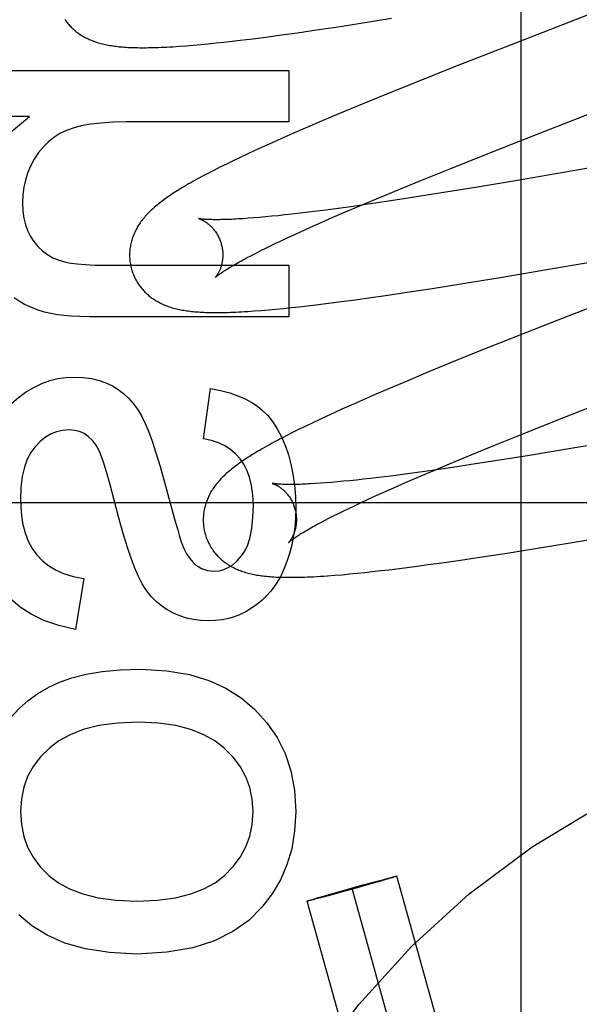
# Model space of a CAD drawing. Header units: inches. Extents: x 0 to 207, y 0 to 134.
# Tile 25 of 78: x 71.943 to 72.063, y 66.836 to 67.047. Entities that reach past the tile are written whole.
import ezdxf

# ---------------------------------------------------------------- set-up
doc = ezdxf.new("R2010")
doc.units = ezdxf.units.IN
doc.header["$LTSCALE"] = 11.383625
doc.header["$MEASUREMENT"] = 0
doc.linetypes.add('HIDDEN', pattern=[0.2, 0.1, -0.1])
doc.layers.add('DEFAULT_2', color=8, linetype='HIDDEN')
doc.layers.add('RIGHTHAND_DOOR_ASSEMBLY', color=7, linetype='CONTINUOUS')

msp = doc.modelspace()

# ---------------------------------------------------------------- linework, layer by layer
at = {"layer": 'DEFAULT_2', "color": 8, "linetype": 'HIDDEN'}
for p, q in [((72.0502, 66.63872), (72.0502, 67.24353)), ((72.08786, 67.05682), (72.04807, 67.04139)), ((72.01045, 67.04518), (72.0158, 67.046)), ((72.0158, 67.046), (72.02241, 67.04705)), ((71.99831, 67.04342), (72.00224, 67.04397)), ((72.00224, 67.04397), (72.00629, 67.04455)), ((72.00629, 67.04455), (72.01045, 67.04518)), ((71.9831, 67.0416), (71.98475, 67.04176)), ((71.98475, 67.04176), (71.98645, 67.04195)), ((71.98645, 67.04195), (71.98818, 67.04214)), ((71.98818, 67.04214), (71.98994, 67.04235)), ((71.98994, 67.04235), (71.99265, 67.04268)), ((71.99265, 67.04268), (71.99544, 67.04304)), ((71.99544, 67.04304), (71.99831, 67.04342)), ((71.97687, 67.04106), (71.97833, 67.04117)), ((71.97833, 67.04117), (71.97987, 67.0413)), ((71.97987, 67.0413), (71.98147, 67.04144)), ((71.98147, 67.04144), (71.9831, 67.0416)), ((72.04807, 67.04139), (72.03594, 67.03663)), ((71.93518, 67.03588), (72.00038, 67.03588)), ((72.00038, 67.03588), (72.00038, 67.02483)), ((72.03594, 67.03663), (72.02738, 67.03322)), ((72.02738, 67.03322), (72.02115, 67.03071)), ((72.02115, 67.03071), (72.01612, 67.02865)), ((72.01612, 67.02865), (72.01126, 67.02663)), ((72.05289, 67.02191), (72.06735, 67.02754)), ((71.94476, 67.026), (71.93518, 67.026)), ((72.00749, 67.02504), (72.00385, 67.02348)), ((72.01126, 67.02663), (72.00749, 67.02504)), ((72.00038, 67.02483), (71.96545, 67.02483)), ((72.00385, 67.02348), (72.0012, 67.02234)), ((72.11079, 67.02293), (72.04944, 67.0123)), ((71.99864, 67.02121), (71.99614, 67.02009)), ((72.0012, 67.02234), (71.99864, 67.02121)), ((72.04312, 67.01807), (72.05289, 67.02191)), ((71.99296, 67.01864), (71.99142, 67.01792)), ((71.99453, 67.01936), (71.99296, 67.01864)), ((71.99614, 67.02009), (71.99453, 67.01936)), ((71.98843, 67.0165), (71.98698, 67.01579)), ((71.98991, 67.01721), (71.98843, 67.0165)), ((71.99142, 67.01792), (71.98991, 67.01721)), ((72.03473, 67.01472), (72.04312, 67.01807)), ((71.98426, 67.01443), (71.98302, 67.01379)), ((71.98558, 67.0151), (71.98426, 67.01443)), ((71.98698, 67.01579), (71.98558, 67.0151)), ((72.02868, 67.01228), (72.03473, 67.01472)), ((72.02382, 67.01029), (72.02868, 67.01228)), ((72.04944, 67.0123), (72.04038, 67.01078)), ((72.01916, 67.00836), (72.02382, 67.01029)), ((72.04038, 67.01078), (72.03272, 67.00954)), ((72.01558, 67.00685), (72.01916, 67.00836)), ((72.0264, 67.00854), (72.02133, 67.00777)), ((72.03272, 67.00954), (72.0264, 67.00854)), ((72.00831, 67.00594), (72.00577, 67.00561)), ((72.01094, 67.00629), (72.00831, 67.00594)), ((72.01366, 67.00666), (72.01094, 67.00629)), ((72.01216, 67.00539), (72.01558, 67.00685)), ((72.01742, 67.0072), (72.01366, 67.00666)), ((72.02133, 67.00777), (72.01742, 67.0072)), ((71.99165, 67.00416), (71.99054, 67.00408)), ((71.99283, 67.00424), (71.99165, 67.00416)), ((71.99406, 67.00435), (71.99283, 67.00424)), ((71.99534, 67.00446), (71.99406, 67.00435)), ((71.99668, 67.00459), (71.99534, 67.00446)), ((71.99807, 67.00473), (71.99668, 67.00459)), ((71.99951, 67.00488), (71.99807, 67.00473)), ((72.00101, 67.00504), (71.99951, 67.00488)), ((72.00334, 67.00532), (72.00101, 67.00504)), ((72.00577, 67.00561), (72.00334, 67.00532)), ((72.00732, 67.00328), (72.00969, 67.00432)), ((72.00969, 67.00432), (72.01216, 67.00539)), ((72.00287, 67.00129), (72.00504, 67.00227)), ((72.00504, 67.00227), (72.00732, 67.00328)), ((71.99885, 66.99942), (72.00014, 67.00003)), ((72.00014, 67.00003), (72.00148, 67.00065)), ((72.00148, 67.00065), (72.00287, 67.00129)), ((72.05733, 66.99345), (72.10203, 67.00123)), ((71.99421, 66.99716), (71.99529, 66.9977)), ((71.99529, 66.9977), (71.99642, 66.99826)), ((71.99642, 66.99826), (71.99761, 66.99883)), ((71.99761, 66.99883), (71.99885, 66.99942)), ((71.99131, 66.99566), (71.99222, 66.99614)), ((71.99222, 66.99614), (71.99319, 66.99664)), ((71.99319, 66.99664), (71.99421, 66.99716)), ((71.96422, 66.99408), (72.00038, 66.99408)), ((72.00038, 66.99408), (72.00038, 66.98303)), ((72.04567, 66.99148), (72.05733, 66.99345)), ((72.03772, 66.99018), (72.04567, 66.99148)), ((72.02575, 66.98831), (72.0311, 66.98913)), ((72.0311, 66.98913), (72.03772, 66.99018)), ((72.07713, 66.98976), (72.0581, 66.98235)), ((72.01458, 66.98669), (72.01753, 66.98711)), ((72.01753, 66.98711), (72.02158, 66.98769)), ((72.02158, 66.98769), (72.02575, 66.98831)), ((71.9976, 66.98468), (71.99925, 66.98484)), ((71.99925, 66.98484), (72.00092, 66.98501)), ((72.00092, 66.98501), (72.00263, 66.9852)), ((72.00263, 66.9852), (72.00437, 66.98539)), ((72.00437, 66.98539), (72.00614, 66.9856)), ((72.00614, 66.9856), (72.00888, 66.98594)), ((72.00888, 66.98594), (72.01169, 66.98631)), ((72.01169, 66.98631), (72.01458, 66.98669)), ((72.00038, 66.98303), (71.95999, 66.98303)), ((71.99294, 66.98429), (71.99442, 66.9844)), ((71.99442, 66.9844), (71.99598, 66.98453)), ((71.99598, 66.98453), (71.9976, 66.98468)), ((72.0581, 66.98235), (72.04827, 66.97847)), ((72.04827, 66.97847), (72.04085, 66.9755)), ((72.04085, 66.9755), (72.03469, 66.973)), ((72.03469, 66.973), (72.02972, 66.97095)), ((72.02972, 66.97095), (72.02587, 66.96934)), ((72.02587, 66.96934), (72.02214, 66.96776)), ((71.98209, 66.95687), (71.98356, 66.96768)), ((72.01942, 66.9666), (72.01678, 66.96545)), ((72.02214, 66.96776), (72.01942, 66.9666)), ((72.01421, 66.96432), (72.01172, 66.96321)), ((72.01678, 66.96545), (72.01421, 66.96432)), ((72.05877, 66.96122), (72.06852, 66.96505)), ((72.00853, 66.96175), (72.00699, 66.96103)), ((72.01011, 66.96247), (72.00853, 66.96175)), ((72.01172, 66.96321), (72.01011, 66.96247)), ((72.00404, 66.95962), (72.0026, 66.95892)), ((72.0055, 66.96032), (72.00404, 66.95962)), ((72.00699, 66.96103), (72.0055, 66.96032)), ((72.0504, 66.95788), (72.05877, 66.96122)), ((72.00118, 66.95822), (71.99982, 66.95752)), ((72.0026, 66.95892), (72.00118, 66.95822)), ((72.04436, 66.95544), (72.0504, 66.95788)), ((72.03951, 66.95346), (72.04436, 66.95544)), ((72.07115, 66.95651), (72.06086, 66.95477)), ((72.03486, 66.95153), (72.03951, 66.95346)), ((72.052, 66.95331), (72.04558, 66.95228)), ((72.06086, 66.95477), (72.052, 66.95331)), ((72.0313, 66.95003), (72.03486, 66.95153)), ((72.04042, 66.95148), (72.03545, 66.95073)), ((72.04558, 66.95228), (72.04042, 66.95148)), ((72.02272, 66.94897), (72.02025, 66.94866)), ((72.02528, 66.9493), (72.02272, 66.94897)), ((72.02794, 66.94966), (72.02528, 66.9493)), ((72.02788, 66.94857), (72.0313, 66.95003)), ((72.03162, 66.95018), (72.02794, 66.94966)), ((72.03545, 66.95073), (72.03162, 66.95018)), ((71.97371, 66.94759), (71.97602, 66.93916)), ((72.00716, 66.94734), (72.00606, 66.94727)), ((72.00831, 66.94743), (72.00716, 66.94734)), ((72.00952, 66.94753), (72.00831, 66.94743)), ((72.01078, 66.94764), (72.00952, 66.94753)), ((72.0121, 66.94776), (72.01078, 66.94764)), ((72.01347, 66.9479), (72.0121, 66.94776)), ((72.01489, 66.94804), (72.01347, 66.9479)), ((72.01636, 66.94821), (72.01489, 66.94804)), ((72.01788, 66.94838), (72.01636, 66.94821)), ((72.02025, 66.94866), (72.01788, 66.94838)), ((72.02305, 66.94647), (72.02542, 66.9475)), ((72.02542, 66.9475), (72.02788, 66.94857)), ((72.01862, 66.94447), (72.02078, 66.94545)), ((72.02078, 66.94545), (72.02305, 66.94647)), ((72.4004, 66.94313), (71.9004, 66.94313)), ((72.01337, 66.94202), (72.01461, 66.94261)), ((72.01461, 66.94261), (72.01589, 66.94322)), ((72.01589, 66.94322), (72.01723, 66.94384)), ((72.01723, 66.94384), (72.01862, 66.94447)), ((72.00998, 66.94036), (72.01105, 66.94089)), ((72.01105, 66.94089), (72.01219, 66.94145)), ((72.01219, 66.94145), (72.01337, 66.94202)), ((72.00709, 66.93886), (72.00799, 66.93934)), ((72.00799, 66.93934), (72.00896, 66.93984)), ((72.00896, 66.93984), (72.00998, 66.94036)), ((72.06118, 66.93465), (72.07161, 66.9364)), ((72.05327, 66.93335), (72.06118, 66.93465)), ((72.04136, 66.93149), (72.04669, 66.93231)), ((72.04669, 66.93231), (72.05327, 66.93335)), ((72.02737, 66.9295), (72.03024, 66.92989)), ((72.03024, 66.92989), (72.03319, 66.9303)), ((72.03319, 66.9303), (72.03722, 66.93087)), ((72.03722, 66.93087), (72.04136, 66.93149)), ((72.01019, 66.92761), (72.01178, 66.92774)), ((72.01178, 66.92774), (72.01338, 66.92789)), ((72.01338, 66.92789), (72.015, 66.92804)), ((72.015, 66.92804), (72.01665, 66.92821)), ((72.01665, 66.92821), (72.01835, 66.9284)), ((72.01835, 66.9284), (72.02009, 66.9286)), ((72.02009, 66.9286), (72.02186, 66.9288)), ((72.02186, 66.9288), (72.02458, 66.92914)), ((72.02458, 66.92914), (72.02737, 66.9295)), ((71.95636, 66.92691), (71.95464, 66.91599)), ((72.01903, 66.86195), (72.02072, 66.8624)), ((72.02121, 66.86236), (72.0198, 66.86195)), ((72.02072, 66.8624), (72.02171, 66.86266)), ((72.02199, 66.86259), (72.02121, 66.86236)), ((72.02171, 66.86266), (72.0223, 66.86281)), ((72.02253, 66.86276), (72.02199, 66.86259)), ((72.0223, 66.86281), (72.02269, 66.86291)), ((72.02281, 66.86284), (72.02253, 66.86276)), ((72.02269, 66.86291), (72.02294, 66.86297)), ((72.02304, 66.86291), (72.02281, 66.86284)), ((72.02294, 66.86297), (72.02309, 66.86301)), ((72.02317, 66.86295), (72.02304, 66.86291)), ((72.02328, 66.86299), (72.02317, 66.86295)), ((72.06241, 66.72341), (72.02357, 66.8631)), ((72.00972, 66.85937), (72.01282, 66.86024)), ((72.01505, 66.86061), (72.01161, 66.85965)), ((72.01282, 66.86024), (72.01626, 66.86119)), ((72.05278, 66.72073), (72.01393, 66.86042)), ((72.01814, 66.86148), (72.01505, 66.86061)), ((72.01626, 66.86119), (72.01903, 66.86195)), ((72.0198, 66.86195), (72.01814, 66.86148)), ((72.00506, 66.85801), (72.00534, 66.85809)), ((72.00534, 66.85809), (72.00588, 66.85825)), ((72.00616, 66.85819), (72.00557, 66.85803)), ((72.00588, 66.85825), (72.00666, 66.85848)), ((72.00714, 66.85844), (72.00616, 66.85819)), ((72.00666, 66.85848), (72.00807, 66.85889)), ((72.00884, 66.8589), (72.00714, 66.85844)), ((72.00807, 66.85889), (72.00972, 66.85937)), ((72.01161, 66.85965), (72.00884, 66.8589)), ((72.04314, 66.71805), (72.0043, 66.85774)), ((72.00458, 66.85785), (72.0047, 66.85789)), ((72.0047, 66.85789), (72.00483, 66.85793)), ((72.00493, 66.85787), (72.00478, 66.85784)), ((72.00483, 66.85793), (72.00506, 66.85801)), ((72.00518, 66.85793), (72.00493, 66.85787)), ((72.00557, 66.85803), (72.00518, 66.85793))]:
    msp.add_line(p, q, dxfattribs=at)
for points in [[(71.95231, 67.04684), (71.95247, 67.04661), (71.95263, 67.04639), (71.9528, 67.04617), (71.95297, 67.04596), (71.95315, 67.04575), (71.95333, 67.04554), (71.95351, 67.04535), (71.9537, 67.04515), (71.95389, 67.04496), (71.95409, 67.04478), (71.95429, 67.0446), (71.95449, 67.04442), (71.9547, 67.04425), (71.95491, 67.04409), (71.95513, 67.04392), (71.95535, 67.04377), (71.95558, 67.04361), (71.95581, 67.04346), (71.95605, 67.04331), (71.95629, 67.04317), (71.95654, 67.04303), (71.95679, 67.04289), (71.95705, 67.04277), (71.9573, 67.04264), (71.95757, 67.04252), (71.95783, 67.04241), (71.9581, 67.0423), (71.95838, 67.04219), (71.95865, 67.04209), (71.95893, 67.04199), (71.95922, 67.0419), (71.95951, 67.04181), (71.9598, 67.04172), (71.9601, 67.04164), (71.9604, 67.04157), (71.96071, 67.04149), (71.96102, 67.04143), (71.96133, 67.04136), (71.96165, 67.0413), (71.96197, 67.04124), (71.96229, 67.04119), (71.96262, 67.04114), (71.96296, 67.04109), (71.9633, 67.04105), (71.96364, 67.04101), (71.964, 67.04097), (71.96435, 67.04094), (71.96472, 67.04091), (71.96509, 67.04088), (71.96547, 67.04085), (71.96586, 67.04083), (71.96625, 67.04081), (71.96666, 67.04079), (71.96707, 67.04078), (71.9675, 67.04077), (71.96793, 67.04076), (71.96838, 67.04075), (71.96884, 67.04075), (71.96931, 67.04075), (71.96979, 67.04075), (71.97029, 67.04076), (71.9708, 67.04077), (71.97133, 67.04078), (71.97187, 67.0408), (71.97243, 67.04082), (71.973, 67.04084), (71.9736, 67.04087), (71.97421, 67.0409), (71.97484, 67.04093), (71.9755, 67.04097), (71.97687, 67.04106)], [(71.93371, 67.00531), (71.93406, 67.0096), (71.93497, 67.01351), (71.93642, 67.01697), (71.93849, 67.02014), (71.94128, 67.02317), (71.94476, 67.026)], [(71.95268, 67.02299), (71.95127, 67.02232), (71.94998, 67.02151), (71.9488, 67.02059), (71.94772, 67.01952), (71.9467, 67.01827), (71.94576, 67.01685)], [(71.96545, 67.02483), (71.96259, 67.02477), (71.96003, 67.0246), (71.95779, 67.02433), (71.95583, 67.02397), (71.95412, 67.02352), (71.95268, 67.02299)], [(71.94576, 67.01685), (71.94497, 67.01537), (71.94434, 67.01387), (71.94385, 67.01237), (71.94351, 67.01083), (71.9433, 67.00921), (71.94323, 67.00752)], [(71.98302, 67.01379), (71.98244, 67.01349), (71.98187, 67.01319), (71.98133, 67.01289), (71.9808, 67.01261), (71.9803, 67.01233), (71.97981, 67.01206), (71.97933, 67.01179), (71.97888, 67.01153), (71.97844, 67.01127), (71.97801, 67.01102), (71.97759, 67.01078), (71.97719, 67.01054), (71.9768, 67.0103), (71.97643, 67.01006), (71.97606, 67.00983), (71.9757, 67.0096), (71.97536, 67.00938), (71.97502, 67.00915), (71.97469, 67.00893), (71.97437, 67.00871), (71.97406, 67.0085), (71.97376, 67.00828), (71.97346, 67.00807), (71.97317, 67.00785), (71.97289, 67.00764), (71.97262, 67.00743), (71.97235, 67.00721), (71.97209, 67.007), (71.97183, 67.00679), (71.97158, 67.00657)], [(71.94323, 67.00752), (71.94331, 67.00577), (71.94353, 67.00417), (71.94389, 67.00273), (71.94437, 67.00142), (71.94496, 67.00023), (71.94567, 66.99916)], [(71.97158, 67.00657), (71.97134, 67.00636), (71.9711, 67.00614), (71.97086, 67.00593), (71.97063, 67.00571), (71.97041, 67.00549), (71.97019, 67.00527), (71.96998, 67.00505), (71.96977, 67.00482), (71.96957, 67.0046), (71.96938, 67.00437), (71.96919, 67.00414), (71.969, 67.00391), (71.96882, 67.00368), (71.96865, 67.00345), (71.96848, 67.00321), (71.96832, 67.00297), (71.96816, 67.00273), (71.96801, 67.00249), (71.96787, 67.00225), (71.96773, 67.002), (71.96759, 67.00175), (71.96747, 67.0015), (71.96735, 67.00125), (71.96723, 67.001), (71.96713, 67.00076), (71.96702, 67.00051), (71.96693, 67.00025), (71.96684, 67), (71.96675, 66.99975), (71.96668, 66.99949), (71.9666, 66.99923), (71.96654, 66.99897), (71.96648, 66.99871), (71.96642, 66.99844), (71.96637, 66.99817), (71.96633, 66.9979), (71.96629, 66.99763), (71.96626, 66.99736), (71.96624, 66.99709), (71.96622, 66.99681), (71.96621, 66.99654), (71.96621, 66.99626), (71.96621, 66.99599), (71.96622, 66.99571), (71.96624, 66.99543), (71.96626, 66.99516), (71.96629, 66.99488), (71.96633, 66.9946), (71.96638, 66.99433), (71.96643, 66.99405), (71.96649, 66.99378), (71.96655, 66.99351), (71.96661, 66.99328)], [(71.98104, 67.0041), (71.98103, 67.0041), (71.98102, 67.00411), (71.98102, 67.00411), (71.98104, 67.0041), (71.98106, 67.0041), (71.98109, 67.00409), (71.98113, 67.00407), (71.98117, 67.00406), (71.98122, 67.00404), (71.98128, 67.00402), (71.98134, 67.004), (71.98141, 67.00397), (71.98148, 67.00394), (71.98156, 67.00391), (71.98164, 67.00387), (71.98172, 67.00383), (71.98181, 67.00379), (71.98191, 67.00374), (71.982, 67.00369), (71.9821, 67.00363), (71.98221, 67.00357), (71.98232, 67.0035), (71.98243, 67.00343), (71.98254, 67.00336), (71.98265, 67.00328), (71.98277, 67.0032), (71.98289, 67.00311), (71.98302, 67.00301), (71.98314, 67.00291), (71.98327, 67.0028), (71.98339, 67.00269), (71.98352, 67.00257), (71.98365, 67.00245), (71.98378, 67.00232), (71.98392, 67.00218), (71.98405, 67.00203), (71.98418, 67.00188), (71.98431, 67.00172), (71.98444, 67.00155), (71.98457, 67.00138), (71.98469, 67.0012), (71.98482, 67.00101), (71.98494, 67.00082), (71.98506, 67.00062), (71.98517, 67.00042), (71.98528, 67.00021), (71.98538, 66.99999), (71.98548, 66.99977), (71.98558, 66.99954), (71.98567, 66.99931), (71.98575, 66.99908), (71.98582, 66.99884), (71.98588, 66.99864)], [(71.99054, 67.00408), (71.98948, 67.00402), (71.98898, 67.00399), (71.98849, 67.00396), (71.98801, 67.00394), (71.98755, 67.00392), (71.98711, 67.00391), (71.98668, 67.0039), (71.98627, 67.00389), (71.98588, 67.00388), (71.9855, 67.00387), (71.98514, 67.00387), (71.98479, 67.00387), (71.98446, 67.00387), (71.98415, 67.00387), (71.98385, 67.00388), (71.98357, 67.00389), (71.9833, 67.0039), (71.98305, 67.00391), (71.98282, 67.00392), (71.9826, 67.00393), (71.9824, 67.00394), (71.98221, 67.00396), (71.98204, 67.00397), (71.98188, 67.00399), (71.98174, 67.004), (71.98161, 67.00401), (71.9815, 67.00403), (71.9814, 67.00404), (71.98131, 67.00405), (71.98124, 67.00407), (71.98117, 67.00408), (71.98112, 67.00409), (71.98108, 67.00409), (71.98105, 67.0041), (71.98104, 67.0041)], [(71.94567, 66.99916), (71.94655, 66.9981), (71.94753, 66.99717), (71.94859, 66.99638), (71.94976, 66.99572), (71.95109, 66.99517), (71.95255, 66.99473)], [(71.98588, 66.99864), (71.98594, 66.99843), (71.986, 66.99818), (71.98605, 66.99794), (71.98609, 66.9977), (71.98612, 66.99746), (71.98615, 66.99722), (71.98618, 66.99698), (71.98619, 66.99674), (71.9862, 66.99651), (71.9862, 66.99627), (71.9862, 66.99605), (71.98619, 66.99582), (71.98617, 66.9956), (71.98615, 66.99539), (71.98613, 66.99518), (71.9861, 66.99498), (71.98606, 66.99478), (71.98602, 66.99459), (71.98598, 66.9944), (71.98594, 66.99422), (71.98589, 66.99404), (71.98584, 66.99388), (71.98579, 66.99371), (71.98574, 66.99356), (71.98568, 66.99341), (71.98563, 66.99326), (71.98557, 66.99312), (71.98551, 66.99299), (71.98546, 66.99286), (71.9854, 66.99274), (71.98534, 66.99262), (71.98528, 66.99251), (71.98522, 66.99241), (71.98517, 66.99231), (71.98511, 66.99221), (71.98505, 66.99212), (71.985, 66.99204), (71.98495, 66.99196), (71.9849, 66.99189), (71.98485, 66.99182), (71.9848, 66.99175), (71.98476, 66.9917), (71.98472, 66.99165), (71.98468, 66.9916), (71.98465, 66.99156), (71.98462, 66.99152), (71.98459, 66.9915), (71.98457, 66.99147), (71.98456, 66.99146), (71.98454, 66.99144), (71.98454, 66.99144)], [(71.98454, 66.99144), (71.98455, 66.99145), (71.98456, 66.99146), (71.98459, 66.99148), (71.98462, 66.99151), (71.98466, 66.99155), (71.98471, 66.99159), (71.98477, 66.99164), (71.98484, 66.99169), (71.98491, 66.99176), (71.98501, 66.99183), (71.98511, 66.99191), (71.98522, 66.99199), (71.98535, 66.99209), (71.98549, 66.99219), (71.98564, 66.9923), (71.98581, 66.99241), (71.98599, 66.99254), (71.98618, 66.99267), (71.98639, 66.9928), (71.98662, 66.99295), (71.98685, 66.9931), (71.98711, 66.99326), (71.98738, 66.99343), (71.98766, 66.9936), (71.98796, 66.99378), (71.98827, 66.99396), (71.9886, 66.99415), (71.98894, 66.99435), (71.9893, 66.99455), (71.98967, 66.99476), (71.99006, 66.99498), (71.99046, 66.9952), (71.99088, 66.99543), (71.99131, 66.99566)], [(71.95255, 66.99473), (71.9536, 66.99453), (71.95499, 66.99437), (71.95672, 66.99424), (71.95881, 66.99415), (71.96132, 66.99409), (71.96422, 66.99408)], [(71.96661, 66.99328), (71.96668, 66.99305), (71.96676, 66.99278), (71.96686, 66.99252), (71.96695, 66.99225), (71.96706, 66.99199), (71.96717, 66.99174), (71.96729, 66.99148), (71.96741, 66.99123), (71.96754, 66.99099), (71.96767, 66.99074), (71.96781, 66.9905), (71.96796, 66.99027), (71.96811, 66.99004), (71.96827, 66.98981), (71.96843, 66.98959), (71.9686, 66.98937), (71.96877, 66.98915), (71.96895, 66.98894), (71.96913, 66.98874), (71.96931, 66.98854), (71.9695, 66.98835), (71.9697, 66.98816), (71.96989, 66.98797), (71.9701, 66.98779), (71.9703, 66.98762), (71.97051, 66.98745), (71.97072, 66.98728), (71.97094, 66.98712), (71.97116, 66.98696), (71.97139, 66.9868), (71.97163, 66.98665), (71.97187, 66.9865), (71.97211, 66.98636), (71.97236, 66.98622), (71.97261, 66.98609), (71.97287, 66.98596), (71.97313, 66.98583), (71.97339, 66.98571), (71.97366, 66.9856), (71.97393, 66.98549), (71.9742, 66.98538), (71.97448, 66.98528), (71.97477, 66.98518), (71.97505, 66.98509), (71.97535, 66.985), (71.97564, 66.98492), (71.97594, 66.98484), (71.97624, 66.98476), (71.97655, 66.98469), (71.97686, 66.98462), (71.97717, 66.98456), (71.97749, 66.9845), (71.97782, 66.98444), (71.97814, 66.98439), (71.97848, 66.98434), (71.97881, 66.98429), (71.97916, 66.98425), (71.97951, 66.98421), (71.97986, 66.98417), (71.98022, 66.98414), (71.98059, 66.98411), (71.98096, 66.98408), (71.98135, 66.98406), (71.98174, 66.98403), (71.98214, 66.98401), (71.98255, 66.984), (71.98297, 66.98398), (71.9834, 66.98397), (71.98384, 66.98397), (71.98429, 66.98396), (71.98476, 66.98396), (71.98524, 66.98396), (71.98573, 66.98396), (71.98623, 66.98397), (71.98675, 66.98398), (71.98729, 66.984), (71.98784, 66.98401), (71.98842, 66.98403), (71.989, 66.98406), (71.98961, 66.98409), (71.99024, 66.98412), (71.99088, 66.98416), (71.99155, 66.9842), (71.99294, 66.98429)], [(71.94966, 66.98365), (71.94798, 66.98406), (71.94642, 66.98453), (71.945, 66.98509), (71.9437, 66.9857), (71.94251, 66.98636), (71.94145, 66.98708)], [(71.95999, 66.98303), (71.95762, 66.98304), (71.95552, 66.9831), (71.95369, 66.98318), (71.95212, 66.98331), (71.95077, 66.98346), (71.94966, 66.98365)], [(71.9439, 66.96688), (71.94564, 66.96791), (71.94737, 66.96873), (71.94909, 66.96935), (71.95081, 66.96979), (71.95256, 66.97005), (71.95434, 66.97013)], [(71.95434, 66.97013), (71.95628, 66.97004), (71.95806, 66.9698), (71.95967, 66.96941), (71.96114, 66.96888), (71.96251, 66.96823), (71.96377, 66.96746)], [(71.93638, 66.9576), (71.93738, 66.95964), (71.93848, 66.96148), (71.93967, 66.96308), (71.94097, 66.9645), (71.94238, 66.96577), (71.9439, 66.96688)], [(71.96377, 66.96746), (71.96492, 66.96659), (71.96599, 66.96559), (71.96699, 66.96447), (71.96792, 66.96321), (71.96878, 66.96178), (71.96956, 66.96019)], [(71.98356, 66.96768), (71.98573, 66.96723), (71.98769, 66.96671), (71.98945, 66.9661), (71.99102, 66.96542), (71.99241, 66.96468), (71.99363, 66.96387)], [(71.99363, 66.96387), (71.99475, 66.96297), (71.99583, 66.96186), (71.99687, 66.96056), (71.99786, 66.95904), (71.99878, 66.95728), (71.99964, 66.95528)], [(71.96956, 66.96019), (71.97025, 66.95849), (71.97102, 66.95638), (71.97185, 66.95386), (71.97275, 66.95092), (71.97371, 66.94759)], [(71.95317, 66.95878), (71.95184, 66.95868), (71.95056, 66.95839), (71.94936, 66.95792), (71.94819, 66.95723), (71.94702, 66.95628), (71.94587, 66.95509)], [(71.95904, 66.9555), (71.95823, 66.95653), (71.95736, 66.95736), (71.95645, 66.95798), (71.95546, 66.95841), (71.95436, 66.95868), (71.95317, 66.95878)], [(71.99982, 66.95752), (71.99916, 66.95718), (71.99852, 66.95685), (71.99791, 66.95653), (71.99732, 66.95621), (71.99676, 66.95591), (71.99621, 66.95561), (71.99568, 66.95531), (71.99517, 66.95503), (71.99468, 66.95475), (71.99421, 66.95447), (71.99375, 66.9542), (71.99331, 66.95394), (71.99288, 66.95368), (71.99246, 66.95342), (71.99206, 66.95317), (71.99167, 66.95293), (71.99129, 66.95268), (71.99093, 66.95244), (71.99057, 66.9522), (71.99022, 66.95196), (71.98988, 66.95173), (71.98956, 66.95149), (71.98924, 66.95126), (71.98892, 66.95103), (71.98862, 66.9508), (71.98833, 66.95057), (71.98804, 66.95034), (71.98776, 66.95011), (71.98748, 66.94988)], [(71.962, 66.94726), (71.96127, 66.94981), (71.96063, 66.95185), (71.96004, 66.95345), (71.95951, 66.95467), (71.95904, 66.9555)], [(71.98993, 66.95256), (71.98894, 66.95364), (71.98784, 66.95458), (71.98663, 66.95537), (71.98529, 66.95601), (71.98377, 66.95652), (71.98209, 66.95687)], [(71.99964, 66.95528), (72.00028, 66.95343), (72.00082, 66.95143), (72.00126, 66.94929), (72.00158, 66.94698), (72.00178, 66.94449), (72.00185, 66.94183)], [(71.94587, 66.95509), (71.945, 66.95392), (71.94426, 66.95248), (71.94365, 66.95077), (71.94319, 66.94878), (71.94291, 66.94645), (71.9428, 66.9438)], [(71.99277, 66.94263), (71.99266, 66.94488), (71.99239, 66.94689), (71.99196, 66.94863), (71.99139, 66.95014), (71.99072, 66.95146), (71.98993, 66.95256)], [(71.98748, 66.94988), (71.98722, 66.94965), (71.98696, 66.94942), (71.98671, 66.94919), (71.98647, 66.94896), (71.98623, 66.94873), (71.986, 66.9485), (71.98578, 66.94827), (71.98557, 66.94804), (71.98537, 66.94782), (71.98518, 66.94759), (71.98499, 66.94737), (71.98481, 66.94714), (71.98463, 66.94691), (71.98445, 66.94667), (71.98429, 66.94644), (71.98412, 66.9462), (71.98396, 66.94596), (71.98381, 66.94571), (71.98367, 66.94547), (71.98353, 66.94522), (71.98339, 66.94497), (71.98326, 66.94472), (71.98314, 66.94448), (71.98303, 66.94423), (71.98292, 66.94398), (71.98282, 66.94373), (71.98272, 66.94347), (71.98263, 66.94322), (71.98255, 66.94297), (71.98247, 66.94271), (71.9824, 66.94245), (71.98233, 66.94219), (71.98227, 66.94192), (71.98221, 66.94166), (71.98216, 66.94139), (71.98212, 66.94112), (71.98208, 66.94085), (71.98205, 66.94058), (71.98203, 66.9403), (71.98201, 66.94003), (71.982, 66.93975), (71.982, 66.93948), (71.982, 66.9392), (71.98201, 66.93892), (71.98203, 66.93865), (71.98205, 66.93837), (71.98208, 66.93809), (71.98212, 66.93781), (71.98217, 66.93754), (71.98222, 66.93726), (71.98228, 66.93699), (71.98234, 66.93672), (71.9824, 66.93649)], [(71.96809, 66.92734), (71.96738, 66.92898), (71.9666, 66.93106), (71.96576, 66.93359), (71.96485, 66.9366), (71.96386, 66.94015), (71.962, 66.94726)], [(71.99682, 66.94731), (71.99682, 66.94731), (71.99681, 66.94732), (71.99682, 66.94731), (71.99684, 66.94731), (71.99686, 66.9473), (71.99689, 66.94729), (71.99693, 66.94728), (71.99697, 66.94727), (71.99703, 66.94725), (71.99708, 66.94723), (71.99715, 66.9472), (71.99721, 66.94717), (71.99729, 66.94714), (71.99736, 66.94711), (71.99745, 66.94707), (71.99753, 66.94703), (71.99762, 66.94699), (71.99772, 66.94694), (71.99781, 66.94688), (71.99791, 66.94683), (71.99802, 66.94677), (71.99813, 66.9467), (71.99824, 66.94663), (71.99835, 66.94656), (71.99846, 66.94648), (71.99858, 66.94639), (71.9987, 66.9463), (71.99882, 66.94621), (71.99895, 66.94611), (71.99907, 66.946), (71.9992, 66.94589), (71.99933, 66.94577), (71.99946, 66.94564), (71.99959, 66.94551), (71.99972, 66.94537), (71.99985, 66.94523), (71.99998, 66.94507), (72.00011, 66.94492), (72.00024, 66.94475), (72.00037, 66.94458), (72.00049, 66.9444), (72.00062, 66.94421), (72.00074, 66.94402), (72.00085, 66.94382), (72.00096, 66.94362), (72.00107, 66.94341), (72.00118, 66.94319), (72.00128, 66.94297), (72.00137, 66.94275), (72.00146, 66.94252), (72.00154, 66.94229), (72.00161, 66.94205), (72.00167, 66.94185)], [(72.00606, 66.94727), (72.00503, 66.94721), (72.00454, 66.94719), (72.00406, 66.94716), (72.00359, 66.94714), (72.00314, 66.94713), (72.00271, 66.94711), (72.00229, 66.9471), (72.00189, 66.94709), (72.0015, 66.94708), (72.00114, 66.94708), (72.00078, 66.94708), (72.00044, 66.94708), (72.00012, 66.94708), (71.99981, 66.94708), (71.99952, 66.94709), (71.99925, 66.9471), (71.99899, 66.94711), (71.99875, 66.94712), (71.99852, 66.94713), (71.99831, 66.94714), (71.99812, 66.94716), (71.99794, 66.94717), (71.99777, 66.94718), (71.99762, 66.9472), (71.99749, 66.94721), (71.99736, 66.94723), (71.99726, 66.94724), (71.99716, 66.94726), (71.99708, 66.94727), (71.99701, 66.94728), (71.99695, 66.94729), (71.9969, 66.9473), (71.99686, 66.94731), (71.99683, 66.94731), (71.99682, 66.94731)], [(71.9428, 66.9438), (71.94293, 66.94115), (71.94325, 66.93879), (71.94378, 66.93673), (71.94447, 66.93493), (71.94531, 66.93335), (71.9463, 66.93201)], [(71.99025, 66.93177), (71.99095, 66.93281), (71.99154, 66.93415), (71.99205, 66.93576), (71.99244, 66.93769), (71.99267, 66.93998), (71.99277, 66.94263)], [(72.00167, 66.94185), (72.00173, 66.94164), (72.00179, 66.9414), (72.00184, 66.94115), (72.00188, 66.94091), (72.00192, 66.94067), (72.00194, 66.94043), (72.00197, 66.94019), (72.00198, 66.93995), (72.00199, 66.93972), (72.00199, 66.93948), (72.00199, 66.93926), (72.00198, 66.93903), (72.00196, 66.93881), (72.00194, 66.9386), (72.00192, 66.93839), (72.00189, 66.93819), (72.00185, 66.93799), (72.00182, 66.93779), (72.00177, 66.93761), (72.00173, 66.93743), (72.00168, 66.93725), (72.00163, 66.93709), (72.00158, 66.93693), (72.00153, 66.93677), (72.00148, 66.93662), (72.00142, 66.93648), (72.00136, 66.93634), (72.00131, 66.9362), (72.00125, 66.93607), (72.00119, 66.93595), (72.00113, 66.93583), (72.00107, 66.93572), (72.00101, 66.93562), (72.00096, 66.93552), (72.0009, 66.93542), (72.00085, 66.93533), (72.00079, 66.93525), (72.00074, 66.93517), (72.00069, 66.9351), (72.00064, 66.93503), (72.00059, 66.93497), (72.00055, 66.93491), (72.00051, 66.93486), (72.00047, 66.93481), (72.00044, 66.93477), (72.00041, 66.93473), (72.00038, 66.9347), (72.00036, 66.93468), (72.00035, 66.93466), (72.00034, 66.93465), (72.00033, 66.93465)], [(72.00185, 66.94183), (72.00182, 66.94017), (72.0017, 66.93853), (72.00151, 66.93693), (72.00125, 66.93535), (72.00091, 66.93379), (72.0005, 66.93226)], [(71.97602, 66.93916), (71.97653, 66.93735), (71.97695, 66.9359), (71.97729, 66.93481), (71.97754, 66.93409)], [(72.00033, 66.93465), (72.00034, 66.93466), (72.00036, 66.93467), (72.00038, 66.93469), (72.00041, 66.93472), (72.00045, 66.93476), (72.0005, 66.9348), (72.00056, 66.93485), (72.00063, 66.9349), (72.00071, 66.93497), (72.0008, 66.93504), (72.0009, 66.93512), (72.00101, 66.9352), (72.00114, 66.9353), (72.00128, 66.9354), (72.00143, 66.9355), (72.0016, 66.93562), (72.00178, 66.93574), (72.00197, 66.93587), (72.00218, 66.93601), (72.0024, 66.93616), (72.00264, 66.93631), (72.00289, 66.93647), (72.00316, 66.93663), (72.00344, 66.9368), (72.00374, 66.93698), (72.00405, 66.93717), (72.00438, 66.93736), (72.00472, 66.93755), (72.00508, 66.93776), (72.00545, 66.93797), (72.00584, 66.93818), (72.00624, 66.9384), (72.00665, 66.93863), (72.00709, 66.93886)], [(71.9824, 66.93649), (71.98247, 66.93626), (71.98255, 66.93599), (71.98265, 66.93573), (71.98274, 66.93547), (71.98285, 66.93521), (71.98296, 66.93495), (71.98307, 66.9347), (71.9832, 66.93445), (71.98332, 66.9342), (71.98346, 66.93396), (71.9836, 66.93372), (71.98374, 66.93349), (71.98389, 66.93326), (71.98405, 66.93303), (71.98421, 66.93281), (71.98438, 66.93259), (71.98455, 66.93238), (71.98472, 66.93217), (71.9849, 66.93196), (71.98509, 66.93177), (71.98528, 66.93157), (71.98547, 66.93138), (71.98567, 66.9312), (71.98587, 66.93102), (71.98607, 66.93084), (71.98628, 66.93067), (71.98649, 66.93051), (71.98671, 66.93035), (71.98693, 66.93019), (71.98715, 66.93003), (71.98739, 66.92988), (71.98762, 66.92973), (71.98787, 66.92959), (71.98811, 66.92945), (71.98837, 66.92932), (71.98862, 66.92919), (71.98888, 66.92906), (71.98914, 66.92894), (71.98941, 66.92883), (71.98967, 66.92872), (71.98995, 66.92861), (71.99023, 66.92851), (71.99051, 66.92841), (71.99079, 66.92832), (71.99108, 66.92823), (71.99137, 66.92814), (71.99167, 66.92806), (71.99197, 66.92799), (71.99228, 66.92791), (71.99259, 66.92785), (71.9929, 66.92778), (71.99322, 66.92772), (71.99354, 66.92766), (71.99387, 66.92761), (71.9942, 66.92756), (71.99454, 66.92751), (71.99488, 66.92747), (71.99524, 66.92743), (71.9956, 66.92739), (71.99596, 66.92735), (71.99634, 66.92732), (71.99673, 66.92729), (71.99714, 66.92727), (71.99755, 66.92724), (71.99798, 66.92722), (71.99842, 66.9272), (71.99887, 66.92719), (71.99934, 66.92718), (71.99983, 66.92717), (72.00033, 66.92717), (72.00085, 66.92717), (72.00138, 66.92717), (72.00194, 66.92718), (72.00251, 66.92719), (72.0031, 66.92721), (72.00372, 66.92723), (72.00435, 66.92725), (72.00501, 66.92728), (72.00569, 66.92731), (72.0064, 66.92735), (72.00713, 66.92739), (72.00787, 66.92744), (72.00864, 66.92749), (72.01019, 66.92761)], [(71.97754, 66.93409), (71.97796, 66.9331), (71.97841, 66.93222), (71.97889, 66.93147), (71.97939, 66.93082), (71.97991, 66.93027), (71.98045, 66.92981)], [(71.9463, 66.93201), (71.94746, 66.93077), (71.94881, 66.92968), (71.95032, 66.92875), (71.95206, 66.92797), (71.95408, 66.92736), (71.95636, 66.92691)], [(72.0005, 66.93226), (72.00002, 66.93076), (71.99952, 66.9294), (71.99899, 66.92818), (71.99844, 66.92709), (71.99789, 66.92611), (71.99731, 66.92525)], [(71.98436, 66.92851), (71.9854, 66.92859), (71.98641, 66.92884), (71.98738, 66.92925), (71.98833, 66.92985), (71.98929, 66.9307), (71.99025, 66.93177)], [(71.98045, 66.92981), (71.98104, 66.92941), (71.98165, 66.92908), (71.98227, 66.92884), (71.98292, 66.92866), (71.98362, 66.92855), (71.98436, 66.92851)], [(71.97429, 66.92022), (71.97307, 66.92104), (71.97192, 66.922), (71.97085, 66.92309), (71.96986, 66.92433), (71.96894, 66.92575), (71.96809, 66.92734)], [(71.95464, 66.91599), (71.95101, 66.91685), (71.94782, 66.91793), (71.9451, 66.91925), (71.94276, 66.92078), (71.94071, 66.92251), (71.93897, 66.92444)], [(71.99731, 66.92525), (71.99648, 66.92418), (71.99558, 66.92317), (71.9946, 66.92223), (71.99353, 66.92136), (71.99237, 66.92055), (71.99111, 66.91979)], [(71.98307, 66.91783), (71.98144, 66.9179), (71.97989, 66.91811), (71.97841, 66.91844), (71.97699, 66.91891), (71.97562, 66.9195), (71.97429, 66.92022)], [(71.99111, 66.91979), (71.98993, 66.91921), (71.9887, 66.91872), (71.9874, 66.91834), (71.98604, 66.91806), (71.98459, 66.91789), (71.98307, 66.91783)], [(71.94887, 66.90365), (71.95116, 66.90472), (71.95383, 66.90562), (71.95687, 66.90638), (71.96035, 66.90696), (71.96429, 66.90731), (71.9687, 66.90745)], [(71.9687, 66.90745), (71.97418, 66.90712), (71.97903, 66.90632), (71.98322, 66.90506), (71.98687, 66.90338), (71.99015, 66.90133), (71.993, 66.8989)], [(71.9377, 66.89266), (71.93914, 66.895), (71.94074, 66.89712), (71.9425, 66.89903), (71.94443, 66.90074), (71.94655, 66.90228), (71.94887, 66.90365)], [(71.993, 66.8989), (71.99567, 66.89597), (71.99785, 66.89279), (71.99955, 66.88941), (72.00078, 66.8857), (72.00155, 66.88153), (72.00185, 66.87694)], [(71.96815, 66.8961), (71.9636, 66.89588), (71.95962, 66.89536), (71.95626, 66.89452), (71.95343, 66.89341), (71.95102, 66.89212), (71.94907, 66.89061)], [(71.98645, 66.89057), (71.98448, 66.89211), (71.98211, 66.89342), (71.97936, 66.89452), (71.97616, 66.89536), (71.97241, 66.89588), (71.96815, 66.8961)], [(71.94907, 66.89061), (71.94711, 66.88864), (71.94553, 66.88657), (71.94434, 66.88443), (71.94351, 66.88215), (71.94299, 66.87965), (71.9428, 66.87694)], [(71.99271, 66.87694), (71.99252, 66.87961), (71.992, 66.88209), (71.99117, 66.88436), (71.98999, 66.8865), (71.98841, 66.88858), (71.98645, 66.89057)], [(71.9428, 66.87694), (71.94299, 66.87416), (71.94351, 66.87161), (71.94434, 66.8693), (71.94551, 66.86716), (71.94706, 66.86511), (71.94898, 66.86317)], [(71.98651, 66.86319), (71.98843, 66.86514), (71.98999, 66.8672), (71.99116, 66.86935), (71.99199, 66.87165), (71.99251, 66.87419), (71.99271, 66.87694)], [(72.00185, 66.87694), (72.00161, 66.8728), (72.00098, 66.86898), (71.99996, 66.86553), (71.99856, 66.86233), (71.99677, 66.85929), (71.9946, 66.85645)], [(71.94898, 66.86317), (71.95094, 66.86166), (71.95334, 66.86037), (71.95615, 66.85928), (71.95946, 66.85845), (71.96335, 66.85794), (71.96778, 66.85773)], [(71.96778, 66.85773), (71.97221, 66.85794), (71.97608, 66.85845), (71.97937, 66.85928), (71.98217, 66.86037), (71.98456, 66.86167), (71.98651, 66.86319)], [(72.02309, 66.86301), (72.02321, 66.86304), (72.02327, 66.86305), (72.02332, 66.86306), (72.02337, 66.86307), (72.02341, 66.86308), (72.02345, 66.86309), (72.02348, 66.86309), (72.0235, 66.8631), (72.02353, 66.8631), (72.02354, 66.8631), (72.02356, 66.8631), (72.02357, 66.8631), (72.02357, 66.8631)], [(72.02357, 66.8631), (72.02357, 66.8631), (72.02356, 66.86309), (72.02355, 66.86309), (72.02353, 66.86308), (72.02351, 66.86307), (72.02349, 66.86306), (72.02346, 66.86305), (72.02342, 66.86304), (72.02338, 66.86302), (72.02333, 66.86301), (72.02328, 66.86299)], [(71.9946, 66.85645), (71.99179, 66.85361), (71.98838, 66.85121), (71.98445, 66.84922), (71.97979, 66.84772), (71.97421, 66.84677), (71.96778, 66.84637)], [(72.0043, 66.85774), (72.0043, 66.85775), (72.00431, 66.85775), (72.00432, 66.85776), (72.00434, 66.85776), (72.00436, 66.85777), (72.00438, 66.85778), (72.00441, 66.85779), (72.00445, 66.85781), (72.00449, 66.85782), (72.00453, 66.85784), (72.00458, 66.85785)], [(72.00478, 66.85784), (72.00466, 66.85781), (72.0046, 66.8578), (72.00455, 66.85778), (72.0045, 66.85777), (72.00446, 66.85777), (72.00442, 66.85776), (72.00439, 66.85775), (72.00436, 66.85775), (72.00434, 66.85774), (72.00432, 66.85774), (72.00431, 66.85774), (72.0043, 66.85774), (72.0043, 66.85774)], [(71.96778, 66.84637), (71.96189, 66.8467), (71.95672, 66.84748), (71.95233, 66.84874), (71.94856, 66.8504), (71.94526, 66.8524), (71.94247, 66.85476)]]:
    msp.add_lwpolyline(points, dxfattribs=at)
msp.add_circle((72.1504, 66.72425), 0.175, dxfattribs=at)
at = {"layer": 'RIGHTHAND_DOOR_ASSEMBLY', "color": 8, "linetype": 'HIDDEN'}
msp.add_line((71.9754, 58.53613), (71.9754, 75.34613), dxfattribs=at)

doc.saveas('drawing.dxf')
